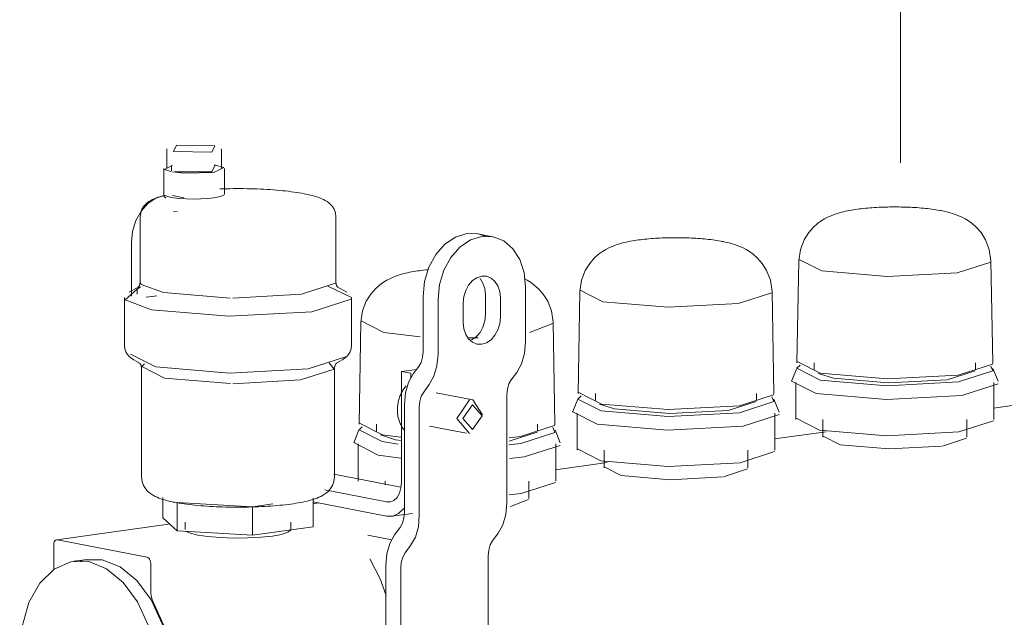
# Model space of a CAD drawing. Header units: millimetres. Extents: x 38570 to 76040, y -5041 to 9267.
# Tile 77 of 168: x 50598 to 50769, y 327 to 431. Entities that reach past the tile are written whole.
import ezdxf

# ---------------------------------------------------------------- set-up
doc = ezdxf.new("R2010")
doc.units = ezdxf.units.MM
doc.layers.add('M-EQPM-___-IDEN', color=50, linetype='Continuous', lineweight=20)
doc.layers.add('M-EQPM-____-OTLN', color=50, linetype='Continuous', lineweight=20)

# ---------------------------------------------------------------- blocks, each defined once
blk = doc.blocks.new('ADSK_Коллектор с регулирующими клапанами и расходомерами - N5-1658201-3D Отопление left')
at = {"layer": 'M-EQPM-____-OTLN'}
for p, q in [((50623.18, 408.24), (50623.18, 404.79)), ((50632.68, 404.79), (50632.68, 408.24)), ((50622.68, 404.79), (50622.68, 400.06)), ((50623.96, 404.36), (50623.98, 405.22)), ((50631.01, 404.19), (50624.53, 404.24)), ((50631.55, 405.3), (50631.01, 404.19)), ((50633.18, 400.35), (50633.18, 404.79)), ((50626.16, 399.7), (50624.17, 400.09)), ((50624.95, 397.34), (50624.32, 397.27)), ((50618.55, 396.41), (50618.55, 385.07)), ((50652.55, 385.07), (50652.55, 396.41)), ((50679.83, 392.94), (50677.23, 393.45)), ((50617.04, 382.59), (50617.04, 391.92)), ((50733.03, 388.77), (50732.72, 371.03)), ((50733.08, 388.98), (50737.02, 386.98)), ((50766.76, 371.03), (50766.45, 388.77)), ((50766.45, 388.77), (50766.45, 388.77)), ((50618.31, 384.21), (50616.65, 383.3)), ((50618, 383.85), (50618.61, 384.23)), ((50618, 382.98), (50618, 383.85)), ((50651.16, 384.36), (50655.3, 382.36)), ((50652.55, 385.07), (50652.55, 385.07)), ((50654.46, 383.3), (50652.8, 384.21)), ((50685.54, 384.19), (50685.54, 374.64)), ((50694.97, 383.43), (50694.66, 365.68)), ((50695.02, 383.64), (50698.96, 381.63)), ((50728.69, 365.68), (50728.39, 383.43)), ((50728.39, 383.43), (50728.39, 383.43)), ((50615.8, 382.36), (50615.8, 374.09)), ((50621.41, 382.67), (50619.61, 382.42)), ((50621.41, 382.65), (50620.68, 382.53)), ((50634.2, 382.28), (50622.61, 383.25)), ((50655.3, 374.09), (50655.3, 382.36)), ((50667.72, 382.56), (50667.72, 373)), ((50670.32, 372.5), (50670.32, 382.06)), ((50678.57, 379.4), (50678.57, 382.85)), ((50681.16, 382.35), (50681.16, 378.89)), ((50674.69, 377.99), (50674.69, 381.44)), ((50656.96, 378.29), (50660.89, 376.29)), ((50656.9, 378.08), (50656.6, 360.34)), ((50686.2, 376.26), (50690.27, 377.85)), ((50690.33, 378.08), (50690.33, 378.09)), ((50690.63, 360.34), (50690.33, 378.08)), ((50660.89, 376.29), (50667.2, 375.53)), ((50675.66, 375.34), (50677.29, 375.39)), ((50621.27, 370.31), (50616.85, 372.55)), ((50617.6, 371.42), (50618.56, 370.89)), ((50618.8, 370.15), (50618.8, 351.19)), ((50652.3, 351.19), (50652.3, 370.15)), ((50652.54, 370.89), (50653.51, 371.42)), ((50666.6, 369.88), (50663.96, 369.51)), ((50666.96, 370.36), (50666, 369.08)), ((50732.69, 370.02), (50731.78, 367.8)), ((50732.77, 371.24), (50736.78, 369.2)), ((50735.73, 371.02), (50735.73, 369.83)), ((50763.74, 369.83), (50763.74, 371.02)), ((50767.7, 367.8), (50766.78, 370.02)), ((50634.22, 367.4), (50622.8, 368.36)), ((50665.58, 369.2), (50663.96, 369.51)), ((50663.96, 369.51), (50663.96, 350.28)), ((50665.58, 368.33), (50665.58, 369.2)), ((50684.02, 369.36), (50683.06, 368.08)), ((50736.45, 369.17), (50739.08, 368.34)), ((50667.83, 365.94), (50668.8, 367.22)), ((50731.8, 367.83), (50736.04, 365.67)), ((50732.55, 367.6), (50732.55, 361.15)), ((50766.92, 361.15), (50766.92, 367.6)), ((50676.38, 364.56), (50669.98, 365.8)), ((50682.3, 365.43), (50682.3, 346.66)), ((50694.63, 364.68), (50693.72, 362.45)), ((50694.71, 365.9), (50698.72, 363.85)), ((50697.67, 365.67), (50697.67, 364.49)), ((50725.68, 364.49), (50725.68, 365.67)), ((50729.64, 362.45), (50728.72, 364.68)), ((50664.48, 363.8), (50664.48, 345.03)), ((50667.07, 344.53), (50667.07, 363.3)), ((50678.07, 361.98), (50676.38, 364.56)), ((50698.39, 363.82), (50701.01, 362.99)), ((50775.86, 364.39), (50766.87, 363.12)), ((50693.73, 362.49), (50697.97, 360.33)), ((50694.49, 362.25), (50694.49, 355.81)), ((50728.86, 355.81), (50728.86, 362.25)), ((50732.61, 361.38), (50736.66, 359.32)), ((50656.65, 360.55), (50660.66, 358.51)), ((50659.61, 360.33), (50659.61, 359.15)), ((50668.86, 360), (50675.26, 358.76)), ((50687.62, 359.15), (50687.62, 360.33)), ((50737.24, 361.15), (50737.24, 358.1)), ((50762.24, 358.1), (50762.24, 361.15)), ((50656.57, 359.34), (50655.66, 357.11)), ((50660.32, 358.48), (50662.95, 357.65)), ((50660.66, 358.51), (50663.88, 358.07)), ((50682.7, 357.39), (50687.58, 358.96)), ((50691.57, 357.11), (50690.66, 359.34)), ((50737.79, 359.04), (50728.81, 357.78)), ((50737.28, 358.26), (50740.22, 356.76)), ((50758, 356.55), (50762.2, 357.93)), ((50655.67, 357.15), (50659.91, 354.99)), ((50656.43, 356.91), (50656.43, 350.47)), ((50660.61, 357.32), (50663.42, 356.89)), ((50662.95, 357.65), (50663.93, 357.5)), ((50690.8, 350.47), (50690.8, 356.91)), ((50694.55, 356.04), (50698.6, 353.97)), ((50659.91, 354.99), (50663.87, 354.45)), ((50699.18, 355.81), (50699.18, 352.75)), ((50724.18, 352.75), (50724.18, 355.81)), ((50699.73, 353.7), (50690.74, 352.44)), ((50699.22, 352.92), (50702.16, 351.42)), ((50652.2, 351.66), (50663.88, 349.39)), ((50719.94, 351.21), (50724.14, 352.59)), ((50661.11, 350.47), (50661.11, 349.8)), ((50686.11, 347.41), (50686.11, 350.47)), ((50622.5, 344.06), (50622.5, 347.62)), ((50661.36, 346.83), (50650.63, 348.91)), ((50625, 346.75), (50638.06, 345.98)), ((50625, 341.82), (50625, 346.75)), ((50638.06, 345.98), (50641.61, 346.48)), ((50638.06, 345.98), (50638.06, 341.05)), ((50648.61, 342.53), (50648.61, 347.46)), ((50648.61, 346.83), (50661.36, 344.37)), ((50649.55, 346.65), (50648.61, 346.52)), ((50682.93, 346.04), (50686.07, 347.24)), ((50625, 341.82), (50622.5, 344.06)), ((50662.27, 344.34), (50665.86, 344.84)), ((50623.48, 342.99), (50604.03, 340.26)), ((50626.35, 343.3), (50626.35, 342.07)), ((50648.61, 342.53), (50638.06, 341.05)), ((50644.75, 342.07), (50644.75, 343.3)), ((50663.72, 342.39), (50662.76, 341.11)), ((50638.06, 341.05), (50625, 341.82)), ((50662.28, 340.24), (50658.12, 341.05)), ((50680.78, 341.38), (50679.82, 340.1)), ((50603.52, 339.4), (50603.52, 335.07)), ((50619.74, 337.25), (50604.17, 340.26)), ((50664.59, 337.96), (50665.55, 339.24)), ((50679.06, 337.46), (50679.06, 275.74)), ((50609.38, 336.85), (50607.02, 336.52)), ((50620.38, 331.04), (50620.38, 336.13)), ((50661.24, 335.82), (50661.24, 274.11)), ((50663.83, 273.61), (50663.83, 335.32))]:
    blk.add_line(p, q, dxfattribs=at)
for points in [[(50624.85, 408.84, 0), (50624.32, 407.73, 0), (50631.01, 407.65, 0)], [(50631.01, 407.65, 0), (50631.55, 408.75, 0), (50624.85, 408.84, 0)], [(50623.87, 404.28, 0), (50622.77, 404.63, 0), (50624.14, 405.36, 0)], [(50631.34, 404.13, 0), (50626.17, 403.97, 0), (50624.19, 404.22, 0)], [(50631.38, 405.42, 0), (50633.1, 404.95, 0), (50631.34, 404.13, 0)], [(50647.07, 400.42, 0), (50646.65, 400.49, 0), (50646.21, 400.57, 0), (50645.76, 400.64, 0), (50645.3, 400.71, 0), (50644.82, 400.77, 0), (50644.33, 400.83, 0), (50643.83, 400.89, 0), (50643.32, 400.94, 0), (50642.8, 400.99, 0), (50642.26, 401.04, 0), (50641.72, 401.08, 0), (50641.17, 401.12, 0), (50640.61, 401.16, 0), (50640.04, 401.19, 0), (50639.47, 401.22, 0), (50638.89, 401.24, 0), (50638.3, 401.26, 0), (50637.71, 401.28, 0), (50637.12, 401.29, 0), (50636.52, 401.3, 0), (50635.93, 401.3, 0), (50635.33, 401.3, 0), (50634.74, 401.3, 0), (50634.14, 401.29, 0), (50633.55, 401.28, 0), (50632.96, 401.26, 0), (50632.37, 401.24, 0)], [(50617.04, 391.92, 0), (50617.23, 393.87, 0), (50617.8, 395.73, 0), (50618.71, 397.39, 0), (50619.89, 398.73, 0), (50621.27, 399.66, 0), (50622.75, 400.12, 0)], [(50618.55, 396.41, 0), (50618.64, 397.1, 0), (50618.85, 397.7, 0), (50619.14, 398.17, 0), (50619.45, 398.54, 0), (50619.76, 398.83, 0), (50620.07, 399.05, 0), (50620.37, 399.24, 0), (50620.68, 399.4, 0), (50620.98, 399.54, 0), (50621.29, 399.67, 0), (50621.61, 399.79, 0), (50621.94, 399.9, 0), (50622.28, 400, 0), (50622.63, 400.1, 0), (50622.73, 400.12, 0)], [(50622.98, 400.07, 0), (50622.75, 400.13, 0), (50622.68, 400.05, 0), (50622.78, 399.87, 0), (50623.01, 399.63, 0)], [(50631.34, 399.69, 0), (50630.28, 399.58, 0), (50629.08, 399.51, 0), (50627.82, 399.49, 0), (50626.56, 399.52, 0), (50625.38, 399.6, 0), (50624.35, 399.72, 0), (50623.54, 399.88, 0), (50622.98, 400.07, 0)], [(50633.13, 400.23, 0), (50632.81, 400.03, 0), (50632.2, 399.85, 0), (50631.34, 399.69, 0)], [(50652.55, 396.41, 0), (50652.47, 397.1, 0), (50652.25, 397.7, 0), (50651.97, 398.17, 0), (50651.65, 398.54, 0), (50651.34, 398.83, 0), (50651.03, 399.05, 0), (50650.73, 399.24, 0), (50650.43, 399.4, 0), (50650.13, 399.54, 0), (50649.82, 399.67, 0), (50649.5, 399.79, 0), (50649.17, 399.9, 0), (50648.83, 400, 0), (50648.47, 400.1, 0), (50648.11, 400.19, 0), (50647.72, 400.28, 0), (50647.33, 400.36, 0), (50647.07, 400.42, 0)], [(50733.03, 388.77, 0), (50733.32, 390.74, 0), (50733.96, 392.4, 0), (50734.76, 393.66, 0), (50735.56, 394.57, 0), (50736.29, 395.22, 0), (50736.95, 395.7, 0), (50737.53, 396.05, 0), (50738.05, 396.32, 0), (50738.52, 396.54, 0), (50738.95, 396.71, 0), (50739.35, 396.86, 0), (50739.74, 396.99, 0), (50740.11, 397.1, 0), (50740.46, 397.2, 0), (50740.81, 397.28, 0), (50741.16, 397.36, 0), (50741.5, 397.43, 0), (50741.85, 397.5, 0), (50742.19, 397.56, 0), (50742.53, 397.62, 0), (50742.88, 397.67, 0), (50743.23, 397.72, 0), (50743.59, 397.77, 0), (50743.94, 397.81, 0), (50744.3, 397.85, 0), (50744.67, 397.89, 0), (50745.04, 397.92, 0), (50745.41, 397.95, 0), (50745.79, 397.98, 0), (50746.16, 398, 0), (50746.55, 398.03, 0), (50746.93, 398.05, 0), (50747.32, 398.06, 0), (50747.71, 398.08, 0), (50748.1, 398.09, 0), (50748.49, 398.1, 0), (50748.89, 398.11, 0), (50749.28, 398.11, 0), (50749.68, 398.11, 0), (50750.07, 398.11, 0), (50750.47, 398.11, 0), (50750.86, 398.1, 0), (50751.26, 398.09, 0), (50751.65, 398.08, 0), (50752.04, 398.07, 0), (50752.43, 398.05, 0), (50752.81, 398.03, 0), (50753.2, 398.01, 0), (50753.58, 397.99, 0), (50753.95, 397.96, 0), (50754.33, 397.93, 0), (50754.7, 397.9, 0), (50755.06, 397.86, 0), (50755.42, 397.82, 0), (50755.78, 397.78, 0), (50756.14, 397.74, 0), (50756.49, 397.69, 0), (50756.84, 397.64, 0), (50757.18, 397.58, 0), (50757.53, 397.52, 0), (50757.79, 397.47, 0)], [(50766.45, 388.77, 0), (50766.16, 390.74, 0), (50765.52, 392.4, 0), (50764.72, 393.66, 0), (50763.92, 394.57, 0), (50763.18, 395.22, 0), (50762.53, 395.7, 0), (50761.95, 396.05, 0), (50761.43, 396.32, 0), (50760.96, 396.54, 0), (50760.53, 396.71, 0), (50760.12, 396.86, 0), (50759.74, 396.99, 0), (50759.37, 397.1, 0), (50759.01, 397.2, 0), (50758.66, 397.28, 0), (50758.32, 397.36, 0), (50757.97, 397.43, 0), (50757.79, 397.47, 0)], [(50667.72, 382.56, 0), (50667.98, 385.15, 0), (50668.74, 387.63, 0), (50669.95, 389.85, 0), (50671.53, 391.63, 0), (50673.36, 392.88, 0), (50675.34, 393.49, 0)], [(50677.93, 392.99, 0), (50675.96, 392.38, 0), (50674.12, 391.13, 0), (50672.55, 389.34, 0), (50671.34, 387.13, 0), (50670.58, 384.65, 0), (50670.32, 382.06, 0)], [(50675.34, 393.49, 0), (50677.31, 393.43, 0), (50678.49, 393.05, 0)], [(50685.54, 384.19, 0), (50685.28, 386.71, 0), (50684.52, 388.98, 0), (50683.31, 390.86, 0), (50681.74, 392.2, 0), (50679.9, 392.93, 0), (50677.93, 392.99, 0)], [(50694.97, 383.43, 0), (50695.26, 385.39, 0), (50695.9, 387.05, 0), (50696.7, 388.31, 0), (50697.49, 389.22, 0), (50698.23, 389.88, 0), (50698.89, 390.35, 0), (50699.47, 390.71, 0), (50699.99, 390.98, 0), (50700.46, 391.19, 0), (50700.89, 391.37, 0), (50701.29, 391.52, 0), (50701.68, 391.64, 0), (50702.04, 391.75, 0), (50702.4, 391.85, 0), (50702.75, 391.94, 0), (50703.1, 392.02, 0), (50703.44, 392.09, 0), (50703.78, 392.16, 0), (50704.13, 392.22, 0), (50704.47, 392.28, 0), (50704.82, 392.33, 0), (50705.17, 392.38, 0), (50705.52, 392.42, 0), (50705.88, 392.47, 0), (50706.24, 392.51, 0), (50706.61, 392.54, 0), (50706.98, 392.58, 0), (50707.35, 392.61, 0), (50707.72, 392.63, 0), (50708.1, 392.66, 0), (50708.48, 392.68, 0), (50708.87, 392.7, 0), (50709.26, 392.72, 0), (50709.65, 392.74, 0), (50710.04, 392.75, 0), (50710.43, 392.76, 0), (50710.83, 392.76, 0), (50711.22, 392.77, 0), (50711.62, 392.77, 0), (50712.01, 392.77, 0), (50712.41, 392.77, 0), (50712.8, 392.76, 0), (50713.2, 392.75, 0), (50713.59, 392.74, 0), (50713.98, 392.73, 0), (50714.37, 392.71, 0), (50714.75, 392.69, 0), (50715.13, 392.67, 0), (50715.51, 392.64, 0), (50715.89, 392.62, 0), (50716.26, 392.59, 0), (50716.63, 392.55, 0), (50717, 392.52, 0), (50717.36, 392.48, 0), (50717.72, 392.44, 0), (50718.07, 392.39, 0), (50718.43, 392.34, 0), (50718.77, 392.29, 0), (50719.12, 392.24, 0), (50719.46, 392.18, 0), (50719.73, 392.13, 0)], [(50728.39, 383.43, 0), (50728.1, 385.39, 0), (50727.45, 387.05, 0), (50726.66, 388.31, 0), (50725.86, 389.22, 0), (50725.12, 389.88, 0), (50724.47, 390.35, 0), (50723.89, 390.71, 0), (50723.37, 390.98, 0), (50722.9, 391.19, 0), (50722.46, 391.37, 0), (50722.06, 391.52, 0), (50721.68, 391.64, 0), (50721.31, 391.75, 0), (50720.95, 391.85, 0), (50720.6, 391.94, 0), (50720.26, 392.02, 0), (50719.91, 392.09, 0), (50719.73, 392.13, 0)], [(50656.9, 378.09, 0), (50657.19, 380.05, 0), (50657.84, 381.71, 0), (50658.63, 382.97, 0), (50659.43, 383.88, 0), (50660.17, 384.53, 0), (50660.82, 385.01, 0), (50661.4, 385.36, 0), (50661.92, 385.63, 0), (50662.39, 385.85, 0), (50662.83, 386.03, 0), (50663.23, 386.17, 0), (50663.61, 386.3, 0), (50663.98, 386.41, 0), (50664.34, 386.51, 0), (50664.69, 386.6, 0), (50665.04, 386.67, 0), (50665.38, 386.75, 0), (50665.72, 386.81, 0), (50666.07, 386.87, 0), (50666.41, 386.93, 0), (50666.76, 386.98, 0), (50667.11, 387.03, 0), (50667.46, 387.08, 0), (50667.82, 387.12, 0), (50668.18, 387.16, 0), (50668.55, 387.2, 0)], [(50737.02, 386.98, 0), (50748.41, 386.02, 0), (50760.58, 386.67, 0), (50766.4, 388.54, 0)], [(50674.69, 381.44, 0), (50674.8, 382.54, 0), (50675.13, 383.6, 0), (50675.64, 384.54, 0), (50676.31, 385.3, 0), (50677.09, 385.82, 0), (50677.93, 386.08, 0), (50678.77, 386.06, 0), (50679.55, 385.75, 0), (50680.22, 385.18, 0), (50680.73, 384.38, 0), (50681.05, 383.42, 0), (50681.16, 382.35, 0)], [(50678.57, 382.85, 0), (50678.46, 383.92, 0), (50678.14, 384.88, 0), (50677.62, 385.68, 0)], [(50690.33, 378.09, 0), (50690.04, 380.05, 0), (50689.39, 381.71, 0), (50688.6, 382.97, 0), (50687.8, 383.88, 0), (50687.06, 384.53, 0), (50686.41, 385.01, 0), (50685.82, 385.36, 0), (50685.31, 385.63, 0)], [(50620.52, 380.25, 0), (50615.93, 381.99, 0), (50618, 383.85, 0)], [(50618.55, 385.07, 0), (50618.51, 384.72, 0), (50618.41, 384.44, 0), (50618.3, 384.26, 0), (50618.21, 384.16, 0), (50618.18, 384.13, 0)], [(50622.61, 383.25, 0), (50618.74, 384.65, 0), (50618.55, 385.07, 0)], [(50652.5, 384.85, 0), (50646.58, 382.94, 0), (50634.65, 382.27, 0)], [(50652.55, 385.07, 0), (50652.6, 384.72, 0), (50652.7, 384.44, 0), (50652.81, 384.26, 0), (50652.89, 384.16, 0), (50652.92, 384.13, 0)], [(50655.24, 382.1, 0), (50648.36, 379.88, 0), (50633.98, 379.12, 0), (50620.52, 380.25, 0)], [(50698.96, 381.63, 0), (50710.34, 380.67, 0), (50722.51, 381.32, 0), (50728.33, 383.2, 0)], [(50681.16, 378.89, 0), (50681.05, 377.79, 0), (50680.73, 376.74, 0), (50680.22, 375.8, 0), (50679.55, 375.04, 0), (50678.77, 374.51, 0), (50677.93, 374.25, 0), (50677.09, 374.27, 0), (50676.31, 374.58, 0), (50675.64, 375.16, 0), (50675.13, 375.95, 0), (50674.8, 376.92, 0), (50674.69, 377.99, 0)], [(50676.17, 375.01, 0), (50676.95, 375.54, 0), (50677.62, 376.3, 0), (50678.14, 377.24, 0), (50678.46, 378.3, 0), (50678.57, 379.4, 0)], [(50615.8, 374.09, 0), (50615.88, 373.47, 0), (50616.07, 372.93, 0), (50616.34, 372.49, 0), (50616.63, 372.14, 0), (50616.94, 371.86, 0), (50617.25, 371.64, 0), (50617.47, 371.5, 0)], [(50655.3, 374.09, 0), (50655.23, 373.47, 0), (50655.03, 372.93, 0), (50654.77, 372.49, 0), (50654.47, 372.14, 0), (50654.17, 371.86, 0), (50653.86, 371.64, 0), (50653.64, 371.5, 0)], [(50685.54, 374.64, 0), (50685.36, 372.63, 0), (50684.85, 370.83, 0), (50684.02, 369.36, 0)], [(50654.25, 372.07, 0), (50647.72, 369.96, 0), (50634.06, 369.23, 0), (50621.27, 370.31, 0)], [(50667.72, 373, 0), (50667.63, 372, 0), (50667.38, 371.1, 0), (50666.96, 370.36, 0)], [(50668.8, 367.22, 0), (50669.62, 368.69, 0), (50670.14, 370.5, 0), (50670.32, 372.5, 0)], [(50618.8, 370.12, 0), (50618.74, 370.46, 0), (50618.63, 370.71, 0), (50618.53, 370.87, 0), (50618.46, 370.95, 0), (50618.44, 370.97, 0)], [(50622.8, 368.36, 0), (50618.86, 370.37, 0), (50619.3, 370.82, 0)], [(50651.42, 371.03, 0), (50652.25, 369.93, 0), (50646.41, 368.05, 0), (50634.65, 367.39, 0)], [(50652.3, 370.12, 0), (50652.36, 370.46, 0), (50652.47, 370.71, 0), (50652.58, 370.87, 0), (50652.65, 370.95, 0), (50652.67, 370.97, 0)], [(50733.29, 370.59, 0), (50732.71, 370.06, 0), (50736.73, 368.01, 0)], [(50736.73, 368.01, 0), (50748.38, 367.03, 0), (50760.82, 367.69, 0), (50766.77, 369.61, 0), (50766.41, 370.45, 0)], [(50736.78, 369.2, 0), (50748.38, 368.22, 0), (50760.77, 368.88, 0), (50766.7, 370.79, 0), (50766.75, 371, 0)], [(50666, 369.08, 0), (50665.18, 367.61, 0), (50664.66, 365.81, 0), (50664.48, 363.8, 0)], [(50683.06, 368.08, 0), (50682.65, 367.34, 0), (50682.39, 366.44, 0), (50682.3, 365.43, 0)], [(50739.08, 368.34, 0), (50748.62, 367.53, 0), (50758.82, 368.08, 0), (50763.7, 369.65, 0)], [(50664.81, 367.02, 0), (50664.68, 366.87, 0), (50664.56, 366.73, 0), (50664.45, 366.57, 0), (50664.34, 366.42, 0), (50664.23, 366.25, 0), (50664.13, 366.09, 0), (50664.03, 365.92, 0), (50663.94, 365.74, 0), (50663.86, 365.57, 0), (50663.78, 365.39, 0), (50663.7, 365.21, 0), (50663.63, 365.02, 0), (50663.57, 364.83, 0), (50663.51, 364.64, 0), (50663.46, 364.45, 0), (50663.42, 364.26, 0), (50663.37, 364.06, 0), (50663.34, 363.87, 0), (50663.31, 363.67, 0), (50663.29, 363.47, 0), (50663.27, 363.27, 0), (50663.26, 363.08, 0), (50663.26, 362.88, 0), (50663.26, 362.68, 0), (50663.27, 362.49, 0), (50663.28, 362.29, 0), (50663.3, 362.09, 0), (50663.32, 361.9, 0), (50663.36, 361.71, 0), (50663.39, 361.52, 0), (50663.44, 361.33, 0), (50663.49, 361.15, 0), (50663.55, 360.97, 0), (50663.61, 360.79, 0), (50663.68, 360.61, 0), (50663.75, 360.44, 0), (50663.83, 360.27, 0), (50663.92, 360.11, 0), (50664.01, 359.95, 0), (50664.11, 359.79, 0), (50664.22, 359.64, 0), (50664.33, 359.5, 0), (50664.45, 359.36, 0)], [(50736.04, 365.67, 0), (50748.3, 364.64, 0), (50761.41, 365.34, 0), (50767.68, 367.36, 0)], [(50667.07, 363.3, 0), (50667.16, 364.3, 0), (50667.42, 365.2, 0), (50667.83, 365.94, 0)], [(50695.22, 365.25, 0), (50694.65, 364.71, 0), (50698.67, 362.66, 0)], [(50698.67, 362.66, 0), (50710.31, 361.68, 0), (50722.75, 362.35, 0), (50728.71, 364.27, 0), (50728.34, 365.11, 0)], [(50698.72, 363.85, 0), (50710.32, 362.88, 0), (50722.71, 363.54, 0), (50728.64, 365.45, 0), (50728.69, 365.66, 0)], [(50675.82, 364.58, 0), (50673.57, 361.35, 0), (50675.82, 358.75, 0)], [(50676.31, 363.74, 0), (50674.63, 361.33, 0), (50676.31, 359.4, 0)], [(50676.31, 359.4, 0), (50677.98, 361.8, 0), (50676.31, 363.74, 0)], [(50701.01, 362.99, 0), (50710.56, 362.19, 0), (50720.76, 362.73, 0), (50725.64, 364.31, 0)], [(50697.97, 360.33, 0), (50710.24, 359.3, 0), (50723.35, 359.99, 0), (50729.62, 362.02, 0)], [(50657.16, 359.9, 0), (50656.59, 359.37, 0), (50660.61, 357.32, 0)], [(50682.61, 356.75, 0), (50684.69, 357, 0), (50690.64, 358.92, 0), (50690.28, 359.76, 0)], [(50682.69, 357.97, 0), (50684.65, 358.19, 0), (50690.58, 360.11, 0), (50690.62, 360.32, 0)], [(50736.66, 359.32, 0), (50748.37, 358.33, 0), (50760.88, 359, 0), (50766.87, 360.93, 0)], [(50682.75, 354.37, 0), (50685.29, 354.65, 0), (50691.56, 356.67, 0)], [(50740.22, 356.76, 0), (50748.74, 356.04, 0), (50757.84, 356.53, 0)], [(50698.6, 353.97, 0), (50710.31, 352.99, 0), (50722.82, 353.65, 0), (50728.81, 355.58, 0)], [(50618.8, 351.19, 0), (50618.9, 350.39, 0), (50619.15, 349.7, 0), (50619.48, 349.15, 0), (50619.84, 348.73, 0), (50620.18, 348.41, 0), (50620.52, 348.16, 0), (50620.85, 347.96, 0), (50621.17, 347.79, 0), (50621.48, 347.64, 0), (50621.8, 347.51, 0), (50622.12, 347.39, 0), (50622.45, 347.28, 0), (50622.79, 347.18, 0), (50623.14, 347.08, 0), (50623.5, 346.99, 0), (50623.88, 346.91, 0), (50624.26, 346.82, 0), (50624.52, 346.77, 0)], [(50652.3, 351.19, 0), (50652.21, 350.39, 0), (50651.96, 349.7, 0), (50651.63, 349.15, 0), (50651.27, 348.73, 0), (50650.92, 348.41, 0), (50650.58, 348.16, 0), (50650.26, 347.96, 0), (50649.94, 347.79, 0), (50649.62, 347.64, 0), (50649.31, 347.51, 0), (50648.98, 347.39, 0), (50648.65, 347.28, 0), (50648.32, 347.18, 0), (50647.97, 347.08, 0), (50647.6, 346.99, 0), (50647.23, 346.91, 0), (50646.84, 346.82, 0), (50646.44, 346.75, 0), (50646.03, 346.67, 0), (50645.61, 346.6, 0), (50645.17, 346.53, 0), (50644.72, 346.47, 0), (50644.26, 346.41, 0), (50643.78, 346.35, 0), (50643.3, 346.3, 0), (50642.8, 346.25, 0), (50642.3, 346.2, 0), (50641.78, 346.16, 0), (50641.26, 346.12, 0), (50640.73, 346.08, 0), (50640.19, 346.05, 0), (50639.64, 346.02, 0), (50639.09, 346, 0), (50638.54, 345.97, 0), (50637.98, 345.96, 0), (50637.41, 345.94, 0), (50636.84, 345.93, 0), (50636.28, 345.93, 0), (50635.71, 345.92, 0), (50635.14, 345.92, 0), (50634.57, 345.93, 0), (50634, 345.94, 0), (50633.43, 345.95, 0), (50632.87, 345.96, 0), (50632.31, 345.98, 0), (50631.76, 346.01, 0), (50631.21, 346.03, 0), (50630.67, 346.06, 0), (50630.13, 346.1, 0), (50629.61, 346.14, 0), (50629.09, 346.18, 0), (50628.58, 346.22, 0), (50628.07, 346.27, 0), (50627.58, 346.32, 0), (50627.1, 346.38, 0), (50626.64, 346.44, 0), (50626.18, 346.5, 0), (50625.73, 346.56, 0), (50625.3, 346.63, 0), (50624.88, 346.71, 0), (50624.52, 346.77, 0)], [(50702.16, 351.42, 0), (50710.68, 350.7, 0), (50719.78, 351.18, 0)], [(50663.96, 350.28, 0), (50663.87, 349.27, 0), (50663.61, 348.37, 0), (50663.2, 347.63, 0), (50662.66, 347.11, 0), (50662.04, 346.84, 0), (50661.36, 346.83, 0)], [(50682.7, 348.07, 0), (50684.76, 348.31, 0), (50690.74, 350.24, 0)], [(50682.3, 346.66, 0), (50682.12, 344.66, 0), (50681.6, 342.85, 0), (50680.78, 341.38, 0)], [(50661.36, 344.37, 0), (50662.46, 344.37, 0), (50663.47, 344.82, 0), (50664.35, 345.67, 0)], [(50664.48, 345.03, 0), (50664.39, 344.02, 0), (50664.13, 343.12, 0), (50663.72, 342.39, 0)], [(50665.55, 339.24, 0), (50666.38, 340.72, 0), (50666.9, 342.52, 0), (50667.07, 344.53, 0)], [(50628.55, 341.08, 0), (50627.24, 341.41, 0), (50626.6, 341.72, 0)], [(50644.72, 341.94, 0), (50644.22, 341.56, 0), (50643.13, 341.2, 0), (50641.52, 340.91, 0), (50639.5, 340.7, 0), (50637.22, 340.57, 0), (50634.82, 340.55, 0), (50632.47, 340.64, 0), (50630.33, 340.82, 0), (50628.55, 341.08, 0)], [(50662.76, 341.11, 0), (50661.93, 339.63, 0), (50661.41, 337.83, 0), (50661.24, 335.82, 0)], [(50604.17, 340.26, 0), (50604.01, 340.26, 0), (50603.85, 340.19, 0), (50603.71, 340.06, 0), (50603.61, 339.87, 0), (50603.55, 339.65, 0), (50603.52, 339.4, 0)], [(50679.82, 340.1, 0), (50679.4, 339.36, 0), (50679.14, 338.46, 0), (50679.06, 337.46, 0)], [(50620.38, 336.13, 0), (50620.36, 336.39, 0), (50620.3, 336.64, 0), (50620.19, 336.87, 0), (50620.06, 337.05, 0), (50619.9, 337.18, 0), (50619.74, 337.25, 0)], [(50663.83, 335.32, 0), (50663.92, 336.32, 0), (50664.18, 337.23, 0), (50664.59, 337.96, 0)], [(50621.59, 315.88, 0), (50621.18, 320.68, 0), (50619.98, 325.31, 0), (50618.08, 329.46, 0), (50615.59, 332.84, 0), (50612.7, 335.23, 0), (50609.59, 336.45, 0), (50606.49, 336.43, 0), (50603.6, 335.16, 0), (50601.11, 332.74, 0), (50599.21, 329.33, 0), (50598.01, 325.17, 0), (50597.6, 320.52, 0)], [(50608.09, 336.55, 0), (50608.85, 336.76, 0), (50611.95, 336.78, 0), (50615.06, 335.56, 0), (50617.95, 333.17, 0), (50620.44, 329.79, 0), (50622.34, 325.65, 0), (50623.54, 321.01, 0), (50623.95, 316.21, 0)], [(50658.49, 336.95, 0), (50660.28, 333.45, 0), (50661.32, 330.54, 0)], [(50620.74, 329.61, 0), (50620.55, 330.05, 0), (50620.43, 330.54, 0), (50620.38, 331.04, 0)], [(50620.74, 304.05, 0), (50622.57, 307.47, 0), (50623.72, 311.6, 0), (50624.11, 316.18, 0), (50623.72, 320.91, 0), (50622.57, 325.48, 0), (50620.74, 329.61, 0)]]:
    blk.add_polyline3d(points, dxfattribs=at)

msp = doc.modelspace()

# ---------------------------------------------------------------- linework, layer by layer
at = {"layer": 'M-EQPM-___-IDEN'}
msp.add_line((50750.7, 405.77), (50750.7, 741.76), dxfattribs=at)

# ---------------------------------------------------------------- block references
at = {"layer": 'M-EQPM-____-OTLN'}
msp.add_blockref('ADSK_Коллектор с регулирующими клапанами и расходомерами - N5-1658201-3D Отопление left', (0, 0), dxfattribs=at)

doc.saveas('drawing.dxf')
